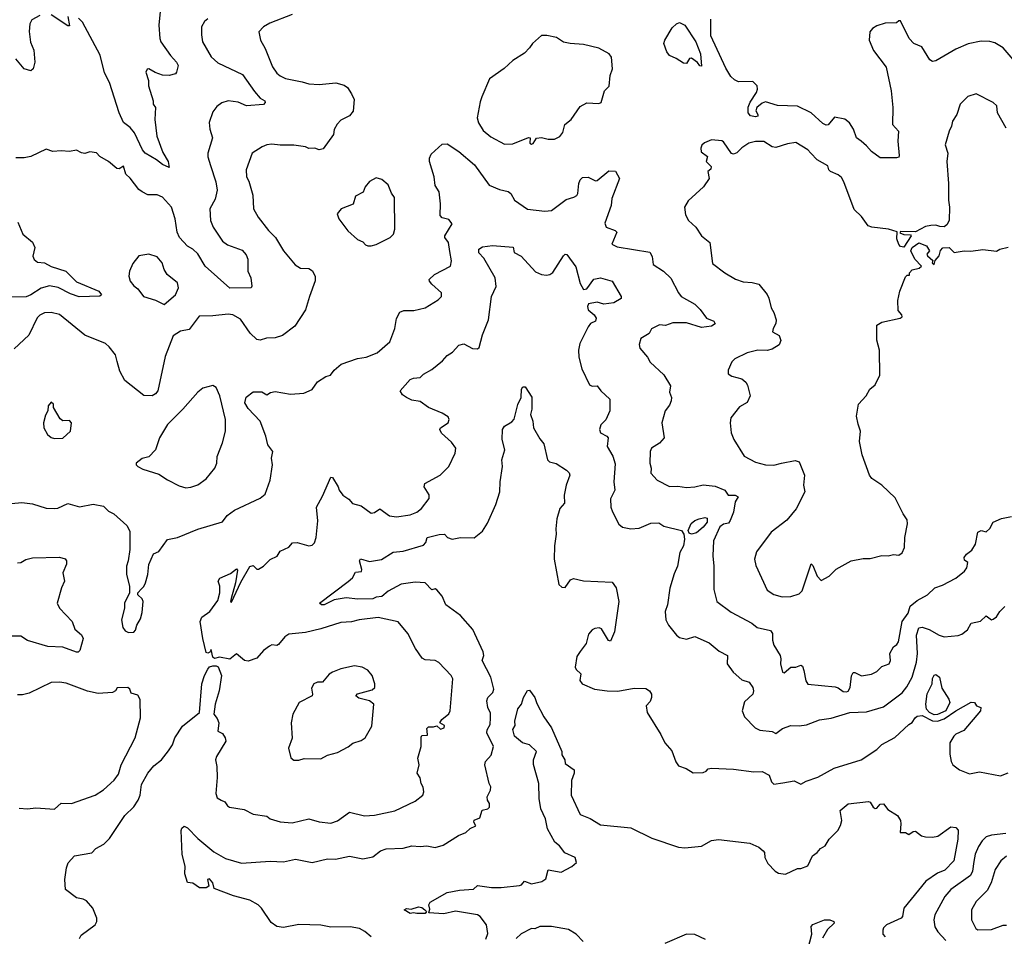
# Model space of a CAD drawing. Extents: x 1921360 to 2014538, y 768294 to 907744.
# Tile 199 of 256: x 1978288 to 1984132, y 801608 to 807047. Entities that reach past the tile are written whole.
import ezdxf

# ---------------------------------------------------------------- set-up
doc = ezdxf.new("R2010")
doc.units = 0

msp = doc.modelspace()

# ---------------------------------------------------------------- linework, layer by layer
at = {"layer": '0CON10XD'}
for points in [[(1979124, 807115), (1979114, 807015), (1979119.2, 806935), (1979125.8, 806915), (1979184.2, 806835), (1979220, 806795), (1979228.8, 806775), (1979220, 806735), (1979212.5, 806725), (1979175, 806716), (1979135, 806716.9), (1979092.5, 806732.5), (1979055, 806756), (1979045, 806752.5), (1979037.5, 806735), (1979053.3, 806685), (1979052, 806655), (1979080.8, 806565), (1979081.2, 806545), (1979094, 806525), (1979090, 806455), (1979102.9, 806355), (1979138.3, 806258.3), (1979169.4, 806205), (1979175, 806170), (1979135, 806187.1), (1979101.2, 806215), (1979032.9, 806255), (1979017.5, 806275), (1978969.4, 806375), (1978945, 806407.5), (1978905, 806437.5), (1978878, 806495), (1978820.9, 806675), (1978792.1, 806732.1), (1978766.5, 806836.5), (1978661.4, 807031.4), (1978636.6, 807056.6)], [(1979905, 807078.1), (1979773.7, 807026.3), (1979735, 807004), (1979706.7, 806975), (1979718, 806925), (1979746.2, 806876.2), (1979787.8, 806767.8), (1979815, 806729.2), (1979834, 806714), (1979865, 806697.5), (1979965, 806678.9), (1980005, 806665.5), (1980065, 806662.2), (1980165, 806671.2), (1980215, 806658.8), (1980234.1, 806644.1), (1980257.3, 806607.3), (1980274.1, 806574.1), (1980266.8, 806503.2), (1980245, 806476), (1980195, 806450), (1980172.6, 806427.4), (1980153.9, 806396.1), (1980150.8, 806365), (1980089.1, 806280.9), (1980065, 806273.8), (1980040, 806285), (1980005, 806282), (1979985, 806292.5), (1979915, 806301.9), (1979835, 806301.4), (1979785, 806308), (1979755, 806304.2), (1979726.8, 806293.2), (1979668, 806255), (1979632.5, 806155), (1979633.9, 806113.9), (1979648.8, 806088.8), (1979672.5, 806005), (1979676, 805925), (1979703.1, 805875), (1979765.7, 805795), (1979806.7, 805755), (1979854.4, 805675), (1979922.4, 805592.4), (1979955, 805571.4), (1980005, 805569.4), (1980027.1, 805557.1), (1980042, 805522), (1980042.6, 805497.4), (1980007.5, 805405), (1979984.5, 805325.5), (1979921.3, 805228.7), (1979847.4, 805172.6), (1979805, 805159.1), (1979753.7, 805156.3), (1979715, 805145.6), (1979695, 805149.5), (1979657.2, 805187.2), (1979598.9, 805268.9), (1979553.3, 805295), (1979525, 805299.5), (1979435, 805288.8), (1979353.1, 805286.9), (1979295, 805208), (1979242.3, 805197.7), (1979199.3, 805170.7), (1979151.1, 805048.9), (1979107.8, 804845), (1979095, 804827.5), (1979075, 804815.8), (1979025, 804817.5), (1978912.5, 804905), (1978882.1, 804962.1), (1978867.9, 805017.9), (1978857.3, 805057.3), (1978820, 805105), (1978796.7, 805125), (1978674.2, 805175), (1978525, 805296.9), (1978475, 805308.5), (1978435, 805306.9), (1978407, 805293), (1978392.5, 805277.5), (1978342, 805175), (1978256.3, 805093.7)], [(1979405, 807051.9), (1979385.7, 807035), (1979368.1, 807005), (1979366.8, 806956.8), (1979373.1, 806915), (1979425, 806825.8), (1979465, 806791.1), (1979610.7, 806720.7), (1979681.2, 806621.2), (1979715, 806582), (1979743.3, 806565), (1979746.2, 806555), (1979735, 806543.8), (1979635, 806536.4), (1979585, 806556.7), (1979525, 806565.5), (1979487.3, 806552.7), (1979457.6, 806532.4), (1979435, 806500), (1979413.1, 806436.9), (1979417, 806397), (1979431.9, 806345), (1979404.3, 806255), (1979405, 806232.5), (1979421.7, 806181.7), (1979451.6, 806085), (1979459.7, 806035), (1979448, 805982), (1979416.5, 805925), (1979420.4, 805855), (1979436.5, 805816.5), (1979492.2, 805732.2), (1979521.5, 805711.5), (1979608.3, 805678.3), (1979632.4, 805652.4), (1979641.5, 805625), (1979642.9, 805555), (1979660.6, 805515), (1979666.7, 805465), (1979662.5, 805455), (1979535, 805453.2), (1979389.5, 805585), (1979346.6, 805656.6), (1979315.7, 805685), (1979285, 805702.7), (1979236.4, 805755), (1979222.3, 805785), (1979211.9, 805865), (1979189.1, 805935), (1979135, 805993.3), (1979105, 806007.9), (1979048, 806008), (1979014.6, 806024.6), (1978995, 806040), (1978945, 806106), (1978919.2, 806129.2), (1978905, 806178), (1978878, 806162), (1978865, 806163.3), (1978815.5, 806205.5), (1978763.3, 806235), (1978745, 806256.7), (1978705, 806262.5), (1978675, 806253.3), (1978655, 806256.7), (1978625, 806272.5), (1978585, 806263.8), (1978535, 806268.8), (1978485, 806263.8), (1978445, 806278.8), (1978355, 806234), (1978315, 806226.2), (1978265, 806226.7)], [(1978407.7, 807072.3), (1978361.2, 807045), (1978348.8, 807021.2), (1978344.2, 806975.8), (1978352.7, 806912.7), (1978372, 806865), (1978377.7, 806795), (1978367.5, 806755), (1978355, 806743.8), (1978314.4, 806754.4), (1978265.3, 806815.3)], [(1978573.8, 807065), (1978585, 807010), (1978575, 807011.2), (1978475, 807075.5)], [(1984196.4, 806796.4), (1984125, 806880), (1984075, 806910), (1984046.6, 806916.6), (1983995, 806920), (1983916.5, 806903.5), (1983845, 806871.5), (1983725, 806801.9), (1983705, 806798.6), (1983689.3, 806809.3), (1983642.9, 806885), (1983595.4, 806905.4), (1983568.1, 806935), (1983515, 807040), (1983505, 807040), (1983491.7, 807028.3), (1983425, 807025.8), (1983375, 807010), (1983350, 806995), (1983333.8, 806975), (1983330, 806925), (1983355, 806864), (1983431.2, 806765), (1983459.5, 806625), (1983470.9, 806525), (1983468.4, 806425), (1983504.5, 806384.5), (1983500, 806325), (1983508.8, 806241.2), (1983505, 806230), (1983493, 806227), (1983395, 806226.2), (1983344.4, 806264.4), (1983315, 806298.8), (1983282, 806325), (1983255, 806346.2), (1983236.9, 806396.9), (1983214.1, 806434.1), (1983185, 806456.2), (1983125, 806467.5), (1983086.3, 806423.7), (1983075, 806420), (1983055, 806430.8), (1982985, 806494), (1982905, 806533.6), (1982785, 806538.2), (1982715, 806558.7), (1982695, 806551.9), (1982662.9, 806525), (1982657.3, 806505), (1982670, 806485), (1982668.9, 806475), (1982655, 806470.3), (1982625, 806476.4), (1982611.1, 806495), (1982611.9, 806528.1), (1982622.9, 806557.1), (1982660.4, 806615), (1982667.5, 806635), (1982665, 806653.3), (1982639.8, 806679.8), (1982555, 806677.5), (1982529.7, 806689.7), (1982509, 806709), (1982479, 806759), (1982391, 806951), (1982389.6, 807049.6)], [(1982335, 806770), (1982325, 806772.5), (1982311.7, 806791.7), (1982275, 806817.5), (1982264.3, 806815.7), (1982245, 806786.7), (1982228.3, 806788.3), (1982185, 806816.7), (1982145, 806833.3), (1982128.8, 806855), (1982111.2, 806905), (1982116.7, 806925), (1982160.9, 806999.1), (1982187.3, 807022.7), (1982205, 807030), (1982235, 807014), (1982301.2, 806915), (1982328.8, 806845), (1982335, 806770)], [(1981325, 806308.6), (1981335, 806311.9), (1981356, 806344), (1981385, 806348.6), (1981425, 806338), (1981463, 806337), (1981495, 806354), (1981511.7, 806378.3), (1981524.4, 806425.6), (1981562, 806455), (1981615, 806530.8), (1981655, 806552.5), (1981725, 806550), (1981740, 806555), (1981760, 806625), (1981787.3, 806652.7), (1981791.9, 806715), (1981807.5, 806755), (1981800, 806825), (1981786, 806845), (1981725, 806878), (1981635, 806900), (1981554.5, 806904.5), (1981515, 806914.2), (1981475, 806941.4), (1981416.4, 806953.6), (1981385, 806953.3), (1981331.2, 806905), (1981315, 806878.8), (1981285, 806848.8), (1981215, 806804.2), (1981163.1, 806756.9), (1981076, 806695), (1981031.3, 806588.7), (1981020.3, 806559.7), (1981004.4, 806465), (1981010.8, 806435), (1981038.3, 806388.3), (1981085, 806350.8), (1981165, 806308.9), (1981215, 806310.6), (1981308.3, 806348.3), (1981317.5, 806345), (1981316, 806315), (1981325, 806308.6)], [(1984142.8, 806402.8), (1984091.1, 806495), (1984087.1, 806535), (1984065, 806555.6), (1983965, 806607.5), (1983915, 806590), (1983870, 806545), (1983850, 806485), (1983824.5, 806445.5), (1983818.8, 806415), (1983804, 806385), (1983780, 806305), (1983797.1, 806255), (1983790.8, 806205), (1983800.6, 806075), (1983800, 805975), (1983807.5, 805935), (1983804, 805856), (1983791.2, 805828.8), (1983775, 805818.5), (1983748.9, 805818.9), (1983725, 805827.5), (1983695, 805826), (1983665, 805818.8), (1983605, 805787.5), (1983515, 805790), (1983512.5, 805782.5), (1983535, 805772.5), (1983575, 805770), (1983580, 805765), (1983535, 805697.5), (1983515, 805700), (1983505, 805712.5), (1983493.6, 805746.4), (1983497, 805787), (1983444.4, 805804.4), (1983345, 805816.2), (1983324.1, 805824.1), (1983285, 805879.2), (1983241.1, 805921.1), (1983180.2, 806085), (1983165, 806111.1), (1983145, 806126.6), (1983100, 806145), (1983091.2, 806155), (1983085, 806180), (1983022, 806215), (1982983.8, 806253.8), (1982965.8, 806275), (1982895, 806318.1), (1982845, 806310.4), (1982775, 806287.7), (1982753.2, 806293.2), (1982705, 806324.2), (1982655, 806323.8), (1982615, 806314), (1982575, 806286.2), (1982545, 806256.2), (1982525, 806248), (1982513.3, 806253.3), (1982465, 806322.5), (1982455, 806328), (1982395, 806333.3), (1982353, 806317), (1982337.5, 806302.5), (1982330.6, 806285), (1982333.4, 806263.4), (1982371.2, 806235), (1982362.5, 806205), (1982391.2, 806175), (1982390.7, 806159.3), (1982373.3, 806145), (1982381.2, 806105), (1982346, 806055), (1982255, 805972.5), (1982234, 805935), (1982239.3, 805889.3), (1982258, 805855), (1982300.8, 805815), (1982334.2, 805765), (1982384.4, 805725), (1982400.5, 805600.5), (1982473.3, 805545), (1982537.4, 805507.4), (1982582.1, 805492.1), (1982635, 805488.1), (1982675, 805477.5), (1982725, 805415.8), (1982735.3, 805395), (1982747.7, 805337.7), (1982765, 805308.5), (1982778.1, 805265), (1982776.5, 805245), (1982759.3, 805215), (1982755.9, 805195), (1982795, 805171.9), (1982806.1, 805143.9), (1982795, 805117.1), (1982755, 805092.5), (1982725, 805084.2), (1982670, 805085), (1982605, 805070.8), (1982532.5, 805035), (1982513.9, 805016.1), (1982493.6, 804966.4), (1982493.3, 804945), (1982515, 804932), (1982573.3, 804915), (1982598, 804895), (1982608.3, 804878.3), (1982624.3, 804815), (1982605.7, 804775), (1982560.5, 804749.5), (1982509.2, 804685), (1982504, 804655), (1982510.6, 804595), (1982525.8, 804555), (1982587.7, 804457.7), (1982655, 804421.4), (1982715, 804405.7), (1982765, 804403.3), (1982810, 804415), (1982891.2, 804431.2), (1982915, 804423.8), (1982946.9, 804345), (1982940.4, 804285), (1982947.3, 804245), (1982896.1, 804143.9), (1982842.2, 804077.8), (1982748.6, 804005), (1982660.9, 803889.1), (1982649.4, 803845), (1982657.2, 803807.2), (1982725, 803662.5), (1982765, 803636.9), (1982813, 803623)], [(1978155, 804167.1), (1978301.7, 804181.7), (1978365, 804174), (1978445, 804149.2), (1978495, 804146), (1978515, 804148), (1978575, 804175.8), (1978644.2, 804155.8), (1978725, 804171.4), (1978785, 804159.2), (1978815, 804131.4), (1978846.2, 804115), (1978925, 804045.7), (1978942.4, 804012.4), (1978942.7, 803902.7), (1978932.5, 803835), (1978922, 803805), (1978922, 803755), (1978940, 803685), (1978940, 803645), (1978911.2, 803585), (1978911.2, 803555), (1978892, 803485), (1978900.9, 803440.9), (1978915, 803420), (1978935, 803411.2), (1978965, 803413.3), (1978976.2, 803425), (1978983.8, 803455), (1979005, 803491.2), (1979015, 803530), (1979020.8, 803595), (1979015, 803610), (1978990, 803635), (1978990, 803645), (1979010.5, 803669.5), (1979025, 803683.3), (1979034.2, 803705), (1979048.6, 803755), (1979055.8, 803815), (1979081.7, 803878.3), (1979115, 803892), (1979165, 803961.9), (1979225, 803974.3), (1979345, 804023.3), (1979492, 804068), (1979518.8, 804105), (1979563.4, 804136.6), (1979715, 804207.1), (1979745, 804231.4), (1979774.7, 804315), (1979788, 804405), (1979782.7, 804445), (1979791.1, 804485), (1979761.2, 804525), (1979750, 804575), (1979715.3, 804665), (1979645, 804740.4), (1979625, 804774.2), (1979632.8, 804807.2), (1979675, 804837.6), (1979725, 804838.7), (1979755, 804820), (1979776, 804834), (1979805, 804839.6), (1979895.8, 804824.2), (1979975, 804830), (1980025, 804852), (1980055, 804898), (1980105, 804930), (1980132.3, 804937.7), (1980155, 804968), (1980196.8, 805003.2), (1980293.2, 805036.8), (1980345.4, 805044.6), (1980410.6, 805069.4), (1980485.8, 805135), (1980515.7, 805215), (1980525.6, 805274.4), (1980545, 805311.2), (1980567.9, 805322.1), (1980628.3, 805321.7), (1980695, 805336.9), (1980771.2, 805385), (1980792, 805405), (1980791.2, 805425), (1980735, 805476.7), (1980720, 805495), (1980719.2, 805505), (1980750, 805535), (1980845.2, 805584.8), (1980850.2, 805615), (1980840.8, 805670.8), (1980834.1, 805724.1), (1980812.5, 805755), (1980812, 805765), (1980854.3, 805835), (1980835, 805860.8), (1980795, 805871.9), (1980783.1, 805885), (1980785.5, 805955), (1980777.3, 806025), (1980755, 806063.8), (1980748.2, 806115), (1980720.8, 806205), (1980721.2, 806225), (1980731, 806249), (1980795, 806308.8), (1980825, 806310.9), (1980895, 806263.9), (1980987.1, 806185), (1981075, 806065.7), (1981135, 806039.4), (1981187.8, 806027.8), (1981202.5, 806015), (1981225, 805976), (1981303, 805923), (1981405, 805910), (1981445, 805913.8), (1981530.8, 805979.2), (1981576.7, 805993.3), (1981595.6, 806004.4), (1981601.6, 806015), (1981606.2, 806073.8), (1981615, 806096.2), (1981628.8, 806111.2), (1981662.7, 806112.7), (1981705, 806090), (1981715, 806092.5), (1981785, 806150), (1981825, 806147.5), (1981848.9, 806105), (1981803.3, 805985), (1981798.9, 805945), (1981760.7, 805839.3), (1981770, 805815), (1981822, 805795), (1981832.5, 805785), (1981802.5, 805715), (1981835, 805698.8), (1982027.9, 805667.9), (1982041.9, 805641.9), (1982048.5, 805595), (1982110, 805555), (1982152.8, 805512.8), (1982198, 805425), (1982214.3, 805405), (1982295, 805358.6), (1982327.8, 805327.8), (1982364.2, 805275), (1982408.3, 805258.3), (1982415, 805242.5), (1982395, 805228.6), (1982335, 805220.3), (1982245, 805247.4), (1982165, 805247), (1982122, 805232), (1982085, 805236.5), (1982037.7, 805212.3), (1982023.3, 805185), (1981974.5, 805155.5), (1981965, 805120), (1981968.3, 805098.3), (1982015, 805044), (1982030, 805015), (1982110.3, 804940.3), (1982150, 804875), (1982144.1, 804835.9), (1982156, 804805), (1982154.2, 804785), (1982145, 804760), (1982120, 804725), (1982100, 804655), (1982113.8, 804565), (1982085, 804534.4), (1982037.1, 804505), (1982029.5, 804485), (1982027.7, 804415), (1982035.6, 804385), (1982034.3, 804355), (1982072.5, 804315), (1982145, 804276.5), (1982195, 804279.1), (1982245, 804271.8), (1982295.7, 804275.7), (1982345, 804286.5), (1982415, 804278.2), (1982473.3, 804255), (1982492.5, 804225), (1982535, 804225.6), (1982553.3, 804215), (1982534.7, 804185.3), (1982525.6, 804124.4), (1982505.8, 804074.2), (1982495, 804058.5), (1982465, 804053), (1982443.2, 804036.8), (1982405.9, 803955), (1982402, 803865), (1982408.3, 803805), (1982408.5, 803665), (1982425.6, 803595), (1982510.6, 803530.6), (1982634, 803465), (1982665, 803440.6), (1982745, 803423.3), (1982756, 803405), (1982755.8, 803365), (1982764, 803335), (1982800.8, 803275), (1982806, 803255), (1982803.5, 803225), (1982815.9, 803175.9), (1982825, 803172), (1982865, 803204), (1982895, 803204.2), (1982925, 803216), (1982935, 803210), (1982942.7, 803185), (1982953.6, 803123.6), (1982965, 803104.2), (1983127.5, 803087.5), (1983145, 803082.3), (1983175, 803060.5), (1983195, 803057.9), (1983205, 803063.1)], [(1980355, 805704), (1980375, 805704.2), (1980405, 805711.9), (1980486.9, 805755), (1980507.5, 805775), (1980515.6, 805804.4), (1980512.5, 805992.5), (1980495, 806016.7), (1980475, 806066.7), (1980438.3, 806098.3), (1980405, 806107.5), (1980365, 806086.7), (1980337.8, 806055), (1980327.1, 806022.9), (1980280.4, 805999.6), (1980268.1, 805951.9), (1980196.4, 805923.6), (1980172.5, 805895), (1980182.5, 805865), (1980235, 805794), (1980293.2, 805743.2), (1980325, 805728), (1980341.2, 805711.2), (1980355, 805704)], [(1978278, 805845), (1978306.7, 805775), (1978365, 805727.5), (1978378, 805695), (1978366, 805644), (1978375, 805624.2), (1978395, 805607.5), (1978435, 805603.1), (1978475, 805582.9), (1978561.4, 805555), (1978625, 805492.2), (1978758.8, 805435), (1978773.3, 805415), (1978765, 805406.7), (1978641.7, 805401.7), (1978589.1, 805419.2), (1978517.5, 805457.5), (1978465, 805467.5), (1978415, 805454.3), (1978355.4, 805414.6), (1978327.2, 805402.8), (1978205, 805400)], [(1978644.2, 801595.8), (1978653.3, 801615), (1978736.2, 801675), (1978746.7, 801695), (1978746.7, 801715), (1978722.9, 801775), (1978685, 801819.2), (1978665, 801829.2), (1978625, 801835.8), (1978559.4, 801885), (1978555.5, 801945), (1978565.8, 802015), (1978576.8, 802043.2), (1978613.3, 802085), (1978717.5, 802102.5), (1978740.2, 802129.8), (1978787.5, 802155), (1978821.1, 802188.9), (1978912.9, 802325), (1978965, 802376), (1978990.6, 802415), (1979003.7, 802446.3), (1979011.3, 802508.7), (1979049.4, 802575), (1979085, 802618.6), (1979130, 802655), (1979172.4, 802707.6), (1979195, 802743.3), (1979208.8, 802785), (1979255.6, 802854.4), (1979356.2, 802935), (1979369.2, 803105), (1979384.4, 803155.6), (1979405, 803193.3), (1979415, 803206.7), (1979435, 803213.3), (1979455, 803213.3), (1979465.9, 803205.9), (1979485.8, 803155), (1979471.4, 803065), (1979448, 802985), (1979441.2, 802925), (1979460.9, 802900.9), (1979470, 802875), (1979463.8, 802825), (1979491.7, 802811.7), (1979508, 802785), (1979512.5, 802765), (1979455.7, 802675), (1979451.4, 802655), (1979459.1, 802615), (1979460.5, 802549.5), (1979452.5, 802455), (1979460.5, 802430.5), (1979485, 802415.7), (1979505, 802405.8), (1979521.2, 802381.2), (1979533.6, 802373.6), (1979620.5, 802360.5), (1979675, 802333.1), (1979755, 802320), (1979775.6, 802305.6), (1979835, 802286.9), (1979905, 802281.9), (1980005, 802304.4), (1980065, 802286.7), (1980135, 802279.6), (1980175, 802292.5), (1980245, 802344.3), (1980335, 802323.5), (1980395, 802327.5), (1980515, 802353.1), (1980635, 802409.2), (1980681.2, 802445), (1980686, 802465), (1980682.7, 802492.7), (1980670.8, 802515), (1980665, 802547.5), (1980648, 802575), (1980659.1, 802625), (1980651.4, 802665), (1980671.4, 802735), (1980670.5, 802789.5), (1980675, 802798.8), (1980708, 802802), (1980706.4, 802826.4), (1980705, 802840), (1980715, 802850), (1980745, 802850), (1980765, 802857.5), (1980785, 802836.2), (1980806.7, 802845), (1980808.8, 802858.8), (1980782.5, 802875), (1980793.3, 802895), (1980835, 802928.8), (1980843.1, 802945), (1980858.6, 803135), (1980848.6, 803155), (1980775, 803233.5), (1980755, 803244.4), (1980695, 803248.9), (1980677.8, 803257.8), (1980636.9, 803315), (1980592.9, 803405), (1980535, 803474.3), (1980415, 803500), (1980302.5, 803485), (1980256.9, 803473.1), (1980195, 803469.5), (1980075, 803431.8), (1979985, 803411.2), (1979885, 803400.5), (1979861.9, 803385), (1979825, 803340), (1979813.9, 803333.9), (1979785, 803336.7), (1979770.8, 803329.2), (1979735, 803303.8), (1979695, 803258.8), (1979645, 803240.8), (1979623.3, 803245), (1979575, 803283.3), (1979535, 803253.3), (1979475, 803263.3), (1979445, 803256.7), (1979434.2, 803264.2), (1979425, 803310), (1979416.2, 803293.8), (1979405, 803288.8), (1979395, 803292.5), (1979374.4, 803375), (1979360, 803475), (1979369.2, 803500.8), (1979416, 803535), (1979465, 803600), (1979476.7, 803645), (1979475.6, 803685.6), (1979466.2, 803715), (1979476.1, 803733.9), (1979538.9, 803761.1), (1979575, 803787.5), (1979580.8, 803780.8), (1979569.3, 803705), (1979542.5, 803612.5), (1979540, 803595), (1979545, 803590), (1979601.5, 803708.5), (1979655, 803801.5), (1979675, 803808.8), (1979695, 803785.8), (1979705, 803787.1), (1979736.2, 803805), (1979775.9, 803844.1), (1979815.6, 803864.4), (1979835, 803893.3), (1979885, 803917.5), (1979908.3, 803941.7), (1979935, 803944.2), (1980005, 803924.4), (1980025, 803929.2), (1980037.2, 803942.8), (1980047.5, 803975), (1980056.9, 804073.1), (1980049.6, 804155), (1980085, 804218.6), (1980135, 804332), (1980145, 804331.2), (1980179.4, 804275), (1980184, 804255), (1980205.8, 804225), (1980241.4, 804201.4), (1980263.3, 804175), (1980315, 804162.5), (1980375, 804118.8), (1980395, 804122), (1980425, 804144.3), (1980483.3, 804103.3), (1980525, 804096.1), (1980605, 804108.4), (1980645.7, 804125), (1980673.6, 804146.3), (1980718.9, 804205), (1980717.8, 804227.8), (1980688.1, 804275), (1980692.9, 804295), (1980784, 804345), (1980834.6, 804395.4), (1980872.5, 804475), (1980876, 804505), (1980850.5, 804540.5), (1980792.6, 804592.6), (1980781.5, 804615), (1980785.5, 804625), (1980830.9, 804655), (1980836.3, 804675), (1980830.6, 804690.6), (1980795, 804712.5), (1980714.7, 804744.7), (1980665, 804780.5), (1980615, 804790), (1980584.3, 804804.3), (1980561.1, 804821.1), (1980546.2, 804845), (1980605, 804911.9), (1980625, 804920.6), (1980665, 804923.1), (1980685, 804944.2), (1980735, 804972), (1980798.3, 805021.7), (1980825.7, 805055), (1980856.5, 805073.5), (1980895, 805115.8), (1980925, 805122.5), (1980976.4, 805096.4), (1981005, 805094.4), (1981015, 805100.8), (1981035, 805177.5), (1981070.6, 805265), (1981088.5, 805405), (1981116.9, 805463.1), (1981110, 805515), (1981042.1, 805632.1), (1981014.3, 805664.3), (1981014.1, 805685), (1981035, 805698.9), (1981095, 805706.2), (1981217.5, 805697.5), (1981224, 805665), (1981265, 805643.8), (1981349.7, 805549.7), (1981384.4, 805534.4), (1981415, 805530), (1981435, 805534.3), (1981453, 805547), (1981516, 805645), (1981525, 805656), (1981535, 805653.8), (1981589.5, 805579.5), (1981615, 805481.2), (1981635, 805446.7), (1981655, 805448.8), (1981695, 805506.2), (1981735, 805514.6), (1981803.8, 805495), (1981858, 805405), (1981858.3, 805391.7), (1981814.3, 805365.7), (1981755, 805358.1), (1981715, 805371.5), (1981665, 805360), (1981658.6, 805345), (1981662.9, 805325), (1981698, 805295), (1981710, 805275), (1981705, 805258.8), (1981676.8, 805243.2), (1981662, 805225), (1981612.5, 805125), (1981605.7, 805085), (1981607.1, 805045), (1981624.2, 804975), (1981670.5, 804880.5), (1981685, 804872.9), (1981716.2, 804875), (1981738.1, 804845), (1981790, 804795), (1981790, 804725), (1981766.6, 804673.4), (1981736.7, 804643.3), (1981729.4, 804615), (1981735.6, 804595.6), (1981773.8, 804575), (1981781.2, 804565), (1981774.2, 804515), (1981807.6, 804457.6), (1981821.8, 804411.8), (1981814.3, 804304.3), (1981820.6, 804255), (1981794.3, 804204.3), (1981795.8, 804155), (1981805.7, 804125.7), (1981844.2, 804054.2), (1981866.1, 804036.1), (1981915.9, 804025.9), (1981965, 804030), (1982035, 804058.7), (1982082.1, 804062.1), (1982111.7, 804041.7), (1982216.4, 804016.4), (1982230.5, 803995), (1982233.5, 803963.5), (1982227.1, 803925), (1982207.1, 803885), (1982192.5, 803805), (1982171.9, 803758.1), (1982147.1, 803672.9), (1982132.7, 803575), (1982120, 803535), (1982124, 803485), (1982139.2, 803455), (1982185.7, 803395), (1982205, 803380), (1982245, 803371.5), (1982295, 803387.8), (1982380, 803350), (1982439.4, 803299.4), (1982488.8, 803275), (1982487.5, 803225), (1982522, 803175), (1982575, 803130), (1982617.5, 803115), (1982638.8, 803085), (1982644.2, 803065), (1982640, 803045), (1982590.4, 802999.6), (1982576.6, 802945), (1982589.2, 802909.2), (1982654.2, 802844.2), (1982681.1, 802831.1), (1982754, 802824), (1982775, 802812), (1982815, 802840), (1982865, 802858.6), (1982915, 802855.8), (1982957.1, 802862.9), (1983035, 802892.5), (1983105, 802903.1), (1983215, 802936.8), (1983315, 802939.6), (1983415, 802970), (1983525, 803052.2), (1983552.6, 803087.4), (1983584.7, 803145), (1983610, 803235), (1983616.4, 803285), (1983610.3, 803395), (1983625, 803438.9), (1983645, 803441.3), (1983685, 803428.4), (1983745, 803393.8), (1983775, 803385.4), (1983857.1, 803392.9), (1983878.9, 803401.1), (1983913.2, 803426.8), (1983934.6, 803465.4), (1983991.5, 803478.5), (1984025, 803510), (1984055, 803486.7), (1984065, 803488.8), (1984085, 803503.8), (1984105.6, 803534.4)], [(1982813, 803623), (1982865, 803624.5), (1982915, 803640), (1982932.4, 803657.6), (1982985, 803817.5), (1982995, 803807.5), (1983021.2, 803745), (1983045, 803718.8), (1983092.5, 803745), (1983134, 803786), (1983223.8, 803836.2), (1983295, 803850), (1983335, 803850), (1983405, 803868), (1983443.6, 803866.4), (1983475, 803873.8), (1983505, 803870), (1983525, 803883.3), (1983538.8, 803915), (1983540.8, 803975), (1983556.7, 804055), (1983555, 804080), (1983531.4, 804115), (1983485, 804209.2), (1983404.2, 804285), (1983346, 804325), (1983331.9, 804345), (1983288, 804465), (1983273, 804543), (1983278.9, 804605), (1983265, 804647.5), (1983254.5, 804695), (1983265.6, 804765), (1983312.5, 804815), (1983334.7, 804855.3), (1983365, 804880), (1983393.3, 804936.7), (1983391, 805085), (1983375.3, 805145), (1983375, 805233.3), (1983405, 805251.6), (1983513.3, 805275), (1983526.2, 805283.8), (1983524.2, 805295), (1983501.2, 805321.2), (1983499.5, 805380.5), (1983512.5, 805435), (1983545, 805520), (1983555, 805530), (1983568.3, 805531.7), (1983570, 805545), (1983585, 805562.5), (1983627.3, 805572.7), (1983640, 805585), (1983600.8, 805625), (1983576.7, 805675), (1983586, 805695), (1983625, 805722.5), (1983670, 805705), (1983687.5, 805675), (1983672.5, 805655), (1983676.7, 805645), (1983708.3, 805618.3), (1983703.6, 805603.6), (1983715, 805593.3), (1983721.7, 805618.3), (1983746.2, 805645), (1983752.3, 805677.7), (1983767.3, 805692.7), (1983805, 805695.6), (1983835, 805666), (1983894.1, 805675.9), (1983933.9, 805673.9), (1984005, 805682.5), (1984085, 805674.2), (1984105, 805685.8), (1984155, 805697.1)], [(1979145, 805357.5), (1979213.3, 805415), (1979231.5, 805455), (1979225.6, 805485), (1979164.2, 805535), (1979145.8, 805565), (1979134.4, 805604.4), (1979105, 805639.2), (1979055, 805655.8), (1978995, 805645.8), (1978960.3, 805599.7), (1978940.6, 805555), (1978937.1, 805525), (1978944.3, 805495), (1978965, 805468), (1978990, 805450), (1979024, 805405), (1979095, 805382), (1979145, 805357.5)], [(1979275, 804268.8), (1979305, 804273.8), (1979345, 804286.2), (1979395, 804321.4), (1979445.7, 804385), (1979459.4, 804415), (1979460, 804455), (1979491.1, 804535), (1979510, 804605), (1979510.6, 804675), (1979476.2, 804815), (1979453.6, 804863.6), (1979435, 804876.7), (1979375, 804860), (1979345, 804836.7), (1979257.5, 804735), (1979165.5, 804644.5), (1979118, 804565), (1979093.8, 804495), (1979055, 804453.3), (1979015, 804442.5), (1978980, 804415), (1978980, 804405), (1978990, 804395), (1979019.3, 804379.3), (1979115, 804350), (1979165.9, 804315.9), (1979235, 804281.2), (1979275, 804268.8)], [(1980375.3, 801605.3), (1980337.4, 801637.4), (1980305, 801654.5), (1980250, 801665), (1980135, 801662.5), (1980075, 801674.4), (1979945, 801678.1), (1979855, 801660.6), (1979815, 801665.8), (1979780.4, 801690.4), (1979724.3, 801775), (1979704.6, 801794.6), (1979655, 801822.5), (1979557.4, 801847.4), (1979442.1, 801892.1), (1979433.8, 801925), (1979415, 801949.1), (1979403.4, 801945), (1979410, 801905), (1979394.4, 801895.6), (1979355, 801895.7), (1979315, 801922.9), (1979285, 801927.5), (1979267.6, 801977.6), (1979269.7, 802025), (1979252.7, 802092.7), (1979245.8, 802235), (1979250.9, 802249.1), (1979265, 802261.2), (1979285, 802252), (1979345, 802187.5), (1979440.1, 802110.1), (1979510.5, 802070.5), (1979605, 802041.8), (1979775, 802053.8), (1979855, 802050.5), (1979925.5, 802065.5), (1980025, 802045.5), (1980115, 802067.3), (1980163.6, 802066.4), (1980245.8, 802084.2), (1980325, 802068), (1980385, 802080), (1980430, 802115), (1980462.7, 802127.3), (1980565, 802130), (1980615, 802144), (1980665, 802140), (1980705, 802144), (1980755, 802135.8), (1980802.2, 802147.8), (1980893, 802207), (1980936, 802224), (1980961.7, 802248.3), (1980996.4, 802263.6), (1980984.2, 802284.2), (1980985, 802297.5), (1981019.3, 802310.7), (1981034, 802356), (1981066, 802364), (1981075.8, 802374.2), (1981075.7, 802395), (1981064, 802415), (1981062, 802435), (1981083.3, 802475), (1981083.8, 802495), (1981073.8, 802515), (1981048.8, 802625), (1981053.3, 802645), (1981086.7, 802683.3), (1981100.4, 802735), (1981061.2, 802815), (1981063, 802833), (1981080, 802865), (1981083.1, 802905), (1981081.7, 802931.7), (1981065.9, 802965.9), (1981060, 803005), (1981065.8, 803025), (1981095.8, 803055), (1981101.4, 803075), (1981085.5, 803145.5), (1981033.3, 803245), (1981042.9, 803275), (1981039.1, 803295), (1980978.3, 803428.3), (1980905, 803511.9), (1980818, 803575), (1980796.2, 803626.2), (1980765, 803663.3), (1980755, 803670), (1980735, 803663.3), (1980695.5, 803705.5), (1980635, 803709.6), (1980552.8, 803697.2), (1980475, 803656.2), (1980438.6, 803625), (1980405, 803620.6), (1980385, 803610.4), (1980295, 803609.1), (1980225, 803616.8), (1980155, 803604.6), (1980095, 803574.3), (1980080, 803575), (1980067.5, 803585), (1980237.8, 803712.2), (1980264.3, 803735.7), (1980281.7, 803768.3), (1980317.1, 803772.9), (1980319.2, 803785), (1980304.3, 803835), (1980311.7, 803848.3), (1980365, 803832), (1980435, 803844.4), (1980505, 803886.4), (1980565, 803892.5), (1980685, 803928.8), (1980698.8, 803945), (1980707.5, 803975), (1980777, 803993), (1980810, 803995), (1980827.5, 803975), (1980855, 803964.2), (1980905, 803974.3), (1980985, 803972), (1981035, 804012), (1981065, 804059.2), (1981115, 804170), (1981138.9, 804245), (1981140.3, 804305), (1981153.9, 804395), (1981150, 804435), (1981168.6, 804495), (1981151.3, 804555), (1981153.8, 804615), (1981165.7, 804635), (1981208.7, 804661.3), (1981223, 804677), (1981245, 804762.5), (1981264.5, 804805.5), (1981265.7, 804855), (1981275, 804869.2), (1981288.6, 804868.6), (1981327.3, 804807.3), (1981328.5, 804735), (1981319.4, 804705), (1981333.6, 804665), (1981337.3, 804625), (1981375, 804560), (1981400, 804530), (1981421.1, 804435), (1981433.3, 804423.3), (1981472.4, 804412.4), (1981534.3, 804374.3)], [(1978495, 804561.2), (1978545, 804563.3), (1978590, 804605), (1978596, 804655), (1978585, 804668), (1978545, 804666.2), (1978528.8, 804678.8), (1978490, 804745), (1978490, 804765), (1978475, 804776.7), (1978456.7, 804755), (1978456.2, 804725), (1978440.8, 804699.2), (1978430, 804655), (1978431.2, 804625), (1978453.3, 804585), (1978475, 804566.7), (1978495, 804561.2)], [(1981534.3, 804374.3), (1981548.8, 804358.8), (1981553.6, 804343.6), (1981531.8, 804285), (1981520.6, 804225), (1981521.2, 804178.8), (1981494.4, 804145.6), (1981475.5, 804085), (1981469.4, 804025), (1981473.1, 803995), (1981461.9, 803925), (1981460, 803845), (1981488, 803695), (1981505, 803678.8), (1981525, 803676.7), (1981556.8, 803723.2), (1981575, 803730.5), (1981635, 803716.9), (1981805, 803710), (1981828.2, 803675), (1981844.6, 803595), (1981818.2, 803415), (1981795, 803360), (1981782.5, 803362.5), (1981741.7, 803431.7), (1981727.3, 803437.3), (1981702.5, 803435), (1981685, 803426), (1981665, 803401.2), (1981650.6, 803345), (1981615, 803298.8), (1981595, 803267.5), (1981585.6, 803205), (1981591.5, 803191.5), (1981618.8, 803165), (1981613.3, 803125), (1981627.5, 803105), (1981698.8, 803075), (1981775.7, 803064.3), (1981837.6, 803062.4), (1981935, 803080), (1982005, 803078.6), (1982026.2, 803065), (1982037.5, 803045), (1982038.6, 803025), (1982029.2, 803000.8), (1982006, 802975), (1982012.9, 802935), (1982093.5, 802805), (1982116.2, 802755), (1982158.3, 802708.3), (1982183.4, 802643.4), (1982199.2, 802619.2), (1982243.9, 802603.9), (1982285, 802578), (1982345, 802580), (1982363, 802587), (1982375, 802602.5), (1982394.2, 802605.8), (1982525, 802600), (1982645, 802583.5), (1982695.3, 802585.3), (1982736.7, 802565), (1982750, 802525), (1982765, 802511.2), (1982817.7, 802517.7), (1982885, 802530), (1982925, 802511.4), (1982955, 802529.4), (1983025, 802551.4), (1983122.5, 802605), (1983283.3, 802655), (1983375, 802717.1), (1983405, 802746.7), (1983482.8, 802787.2), (1983564.3, 802865), (1983585, 802875.8), (1983602.5, 802905), (1983615.2, 802914.8), (1983645, 802917.2), (1983705, 802885.8), (1983735.3, 802885.3), (1983775, 802899.2), (1983843.3, 802946.7), (1983935, 802997.5), (1983955.8, 802995.8), (1983966.7, 802975), (1983992.5, 802965), (1983990.8, 802945), (1983891.2, 802828.8), (1983845, 802807.8), (1983831.9, 802795), (1983809.4, 802755), (1983809.5, 802689.5), (1983815.8, 802645), (1983826, 802625), (1983865, 802596.2), (1983925, 802572.2), (1983985, 802584.2), (1984110, 802560), (1984155, 802578.1)], [(1982275, 803994.7), (1982260.9, 804000.9), (1982256.4, 804015), (1982272.7, 804057.3), (1982294.8, 804075.2), (1982320.8, 804085), (1982353.6, 804093.6), (1982368.8, 804088.8), (1982368, 804065), (1982343.9, 804035), (1982305, 804002.1), (1982275, 803994.7)], [(1983205, 803063.1), (1983216.3, 803085), (1983225.7, 803154.3), (1983235, 803173.3), (1983245, 803173.8), (1983285, 803153.6), (1983344.3, 803164.3), (1983375, 803178.9), (1983405, 803208.6), (1983448.8, 803225), (1983456.6, 803245), (1983452.5, 803285), (1983474.6, 803325.4), (1983495, 803340), (1983504.6, 803355.4), (1983525.9, 803475), (1983562.1, 803525), (1983574, 803566), (1983615, 803600.5), (1983676, 803635), (1983720, 803675), (1983765, 803690.8), (1983845, 803732), (1983895.8, 803775), (1983908.8, 803795), (1983916.2, 803825), (1983895, 803840), (1983893.3, 803855), (1983908, 803875), (1983940.1, 803899.9), (1983961.1, 803935), (1983975, 804006.2), (1983995, 804016.2), (1984025, 804008.8), (1984045, 804027.5), (1984066, 804065), (1984115, 804087.7), (1984175, 804098.8)], [(1978275, 803824.5), (1978294.4, 803825.6), (1978325, 803843.1), (1978365, 803854.4), (1978525, 803857.1), (1978558.6, 803848.6), (1978565.8, 803835), (1978565.8, 803815.8), (1978544.2, 803765), (1978554, 803715), (1978535.8, 803675), (1978511.2, 803585), (1978524.4, 803554.4), (1978599.2, 803475), (1978615, 803430), (1978655, 803396.2), (1978665.7, 803375.7), (1978645, 803303.3), (1978635.6, 803294.4), (1978625.7, 803294.3), (1978545, 803322.9), (1978455, 803326.9), (1978333.9, 803363.9), (1978295, 803389.4), (1978235, 803388.5)], [(1984105.6, 803534.4), (1984134.5, 803565.5)], [(1979945, 802653.3), (1979977, 802663), (1980075, 802660), (1980115, 802682), (1980175, 802699.2), (1980238.3, 802731.7), (1980265.5, 802754.5), (1980315, 802770), (1980338.6, 802785), (1980377.5, 802855), (1980390, 802985), (1980365, 803004.4), (1980301.3, 803021.3), (1980283.3, 803035), (1980293.9, 803046.1), (1980379.8, 803070.2), (1980395.7, 803085), (1980395.7, 803105), (1980380, 803155), (1980355, 803187.5), (1980320, 803205), (1980275, 803212), (1980194.3, 803195.7), (1980145, 803175.8), (1980125, 803162.5), (1980085, 803116.7), (1980055, 803116.7), (1980034.1, 803105.9), (1980019.3, 803080.7), (1980026.7, 803045), (1980023.3, 803035), (1979946.2, 802995), (1979910, 802925), (1979900, 802875), (1979906.1, 802783.9), (1979883.3, 802725), (1979897, 802667), (1979915, 802653.3), (1979945, 802653.3)], [(1983715, 802922.9), (1983688.6, 802935), (1983671.1, 802955), (1983665.8, 802985), (1983675, 803046.7), (1983703.3, 803105), (1983705, 803137.5), (1983715, 803156.7), (1983725, 803161.2), (1983746.7, 803145), (1983760.5, 803080.5), (1983803.6, 803015), (1983808.9, 802995), (1983785, 802945.4), (1983735, 802924.6), (1983715, 802922.9)], [(1978495, 802362.5), (1978535, 802397.1), (1978595, 802396.7), (1978735.4, 802444.6), (1978785, 802477.5), (1978849.2, 802535), (1978875, 802570), (1978891.1, 802625), (1978974.4, 802785), (1979005.6, 802905), (1979002.9, 803012.9), (1978988.8, 803038.8), (1978950, 803050), (1978941.2, 803075), (1978930, 803085), (1978867.5, 803082.5), (1978856.4, 803063.6), (1978840, 803055), (1978755, 803048.6), (1978691.5, 803061.5), (1978565, 803109.6), (1978524.4, 803115.6), (1978475, 803112.9), (1978345, 803050.6), (1978305, 803040.5), (1978275, 803041.1)], [(1981055, 801590), (1981066.7, 801625), (1981058, 801675), (1981022, 801725), (1981005, 801735.7), (1980875, 801757.3), (1980805, 801740.6), (1980717.5, 801747.5), (1980722, 801768), (1980716, 801795), (1980725, 801811.2), (1980825, 801868), (1980898.3, 801881.7), (1980981.7, 801888.3), (1981005, 801910), (1981088.3, 801898.3), (1981145, 801897.5), (1981255, 801908.9), (1981266.8, 801913.2), (1981285, 801934.3), (1981325, 801920), (1981386.6, 801933.4), (1981411.4, 801948.6), (1981425, 802002.5), (1981501.7, 801988.3), (1981565, 802021.9), (1981592.5, 802045), (1981585, 802075.7), (1981524, 802104), (1981491.1, 802145), (1981465, 802166.7), (1981420.8, 802245), (1981409.2, 802305), (1981381.4, 802365), (1981370.8, 802425), (1981369.2, 802515), (1981337.9, 802627.9), (1981337.2, 802655), (1981356, 802705), (1981314.4, 802744.4), (1981273.3, 802755), (1981224.4, 802795), (1981216, 802835), (1981228.3, 802858.3), (1981226, 802885), (1981245, 802957.5), (1981267.5, 802985), (1981277.5, 803025), (1981303, 803067), (1981315, 803067.5), (1981346.2, 803025), (1981358.3, 802988.3), (1981400, 802910), (1981445, 802844), (1981505.7, 802705), (1981506.7, 802685), (1981522.9, 802655), (1981525, 802633.3), (1981578.8, 802595), (1981579.1, 802575), (1981562.6, 802532.6), (1981561.9, 802445), (1981615, 802330.8), (1981675, 802307.1), (1981735, 802269.6), (1981915, 802252.5), (1982040.4, 802190.4), (1982197.7, 802137.7), (1982235, 802133.2), (1982335, 802142.7), (1982395, 802176), (1982435, 802182.2), (1982621.5, 802161.5), (1982675, 802137.1), (1982701.2, 802115), (1982708, 802105), (1982710, 802075), (1982729.3, 802039.3), (1982772.5, 801995), (1982792.7, 801982.7), (1982833.9, 801976.1), (1982905, 802010), (1982925, 802010), (1982965, 802025.6), (1982994.5, 802085.5), (1983022, 802105), (1983041.1, 802128.9), (1983068.8, 802145), (1983092, 802185), (1983144.4, 802235), (1983160.5, 802265), (1983167.5, 802295), (1983158.1, 802355), (1983205, 802393.5), (1983325, 802407.1), (1983335, 802404.2), (1983353.5, 802373.5), (1983365, 802365.3), (1983375, 802368.4), (1983395, 802392), (1983414.6, 802394.6), (1983439.7, 802359.7), (1983498, 802325), (1983515.8, 802295), (1983518.6, 802275)], [(1978285, 802368.1), (1978334.3, 802364.3), (1978385, 802370), (1978495, 802362.5)], [(1983518.6, 802275), (1983513, 802223), (1983545, 802223.3), (1983565, 802212.5), (1983590.5, 802229.5), (1983605, 802231.2), (1983640, 802205), (1983665, 802197.5), (1983705, 802195.7), (1983737.8, 802202.2), (1983815, 802256.9), (1983844, 802254), (1983858, 802238), (1983856.3, 802185), (1983832.2, 802055), (1983779.2, 802000.8), (1983735, 801981.8), (1983665.5, 801935), (1983535.6, 801775), (1983527.1, 801725), (1983520, 801715), (1983433.3, 801675), (1983415, 801658.8), (1983410, 801645), (1983411.5, 801621.5), (1983425, 801603.8)], [(1984141.5, 802218.5), (1984055, 802208.8), (1984025, 802197.5), (1984001.1, 802175), (1983978.5, 802141.5), (1983958.9, 802095), (1983952, 802052), (1983942.2, 801995), (1983930.4, 801969.6), (1983815, 801886.5), (1983779.4, 801845), (1983720, 801735), (1983714.3, 801705), (1983720, 801665), (1983736.9, 801635), (1983785, 801583.3)], [(1984145, 802083.5), (1984110.6, 802055), (1984077.3, 802005), (1984054.6, 801925), (1984029.9, 801880.1), (1983965.5, 801815), (1983937.7, 801765), (1983937.3, 801705), (1983963.6, 801655), (1983975, 801645.6), (1984055, 801647.7), (1984125, 801674.5), (1984144.5, 801674.5)], [(1980645, 801742.5), (1980625, 801747.5), (1980605, 801742.5), (1980570, 801765), (1980585, 801772.5), (1980611.7, 801768.3), (1980655, 801782), (1980675, 801778), (1980693.8, 801765), (1980703.3, 801755), (1980695, 801744.2), (1980645, 801742.5)], [(1981632.5, 801577.5), (1981590.2, 801620.3), (1981545, 801648.7), (1981445.3, 801665.3), (1981375, 801665.3), (1981345, 801652.2), (1981325, 801654.4), (1981265, 801623.5), (1981235.3, 801594.7)], [(1982953.1, 801485), (1982990, 801620), (1982985, 801666.2), (1982995, 801678.9), (1983065, 801705.4), (1983096.2, 801706.2), (1983120, 801695), (1983121.2, 801685), (1983082.5, 801647.5), (1983053.6, 801596.4)], [(1982358, 801588), (1982295, 801618.5), (1982245, 801620.4), (1982117.5, 801565)]]:
    msp.add_lwpolyline(points, dxfattribs=at)

doc.saveas('drawing.dxf')
